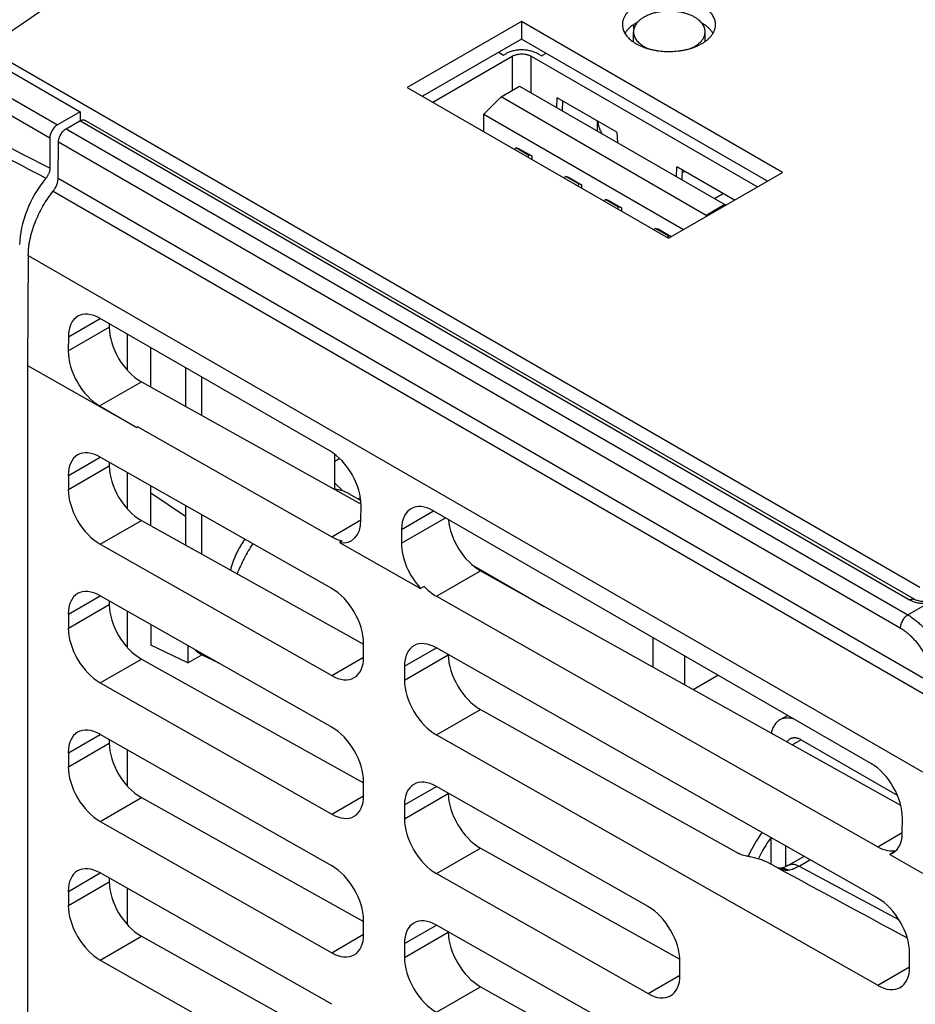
# Model space of a CAD drawing. Header units: inches. Extents: x 0 to 34, y 0 to 22.
# Tile 51 of 103: x 10.1 to 11.4, y 15.4 to 16.7. Entities that reach past the tile are written whole.
import ezdxf

# ---------------------------------------------------------------- set-up
doc = ezdxf.new("R2010")
doc.units = ezdxf.units.IN
doc.header["$LTSCALE"] = 1.87
doc.header["$MEASUREMENT"] = 0
doc.layers.get('0').update_dxf_attribs({"linetype": 'CONTINUOUS'})

msp = doc.modelspace()

# ---------------------------------------------------------------- linework, layer by layer
at = {"color": 7, "linetype": 'CONTINUOUS'}
for p, q in [((10.8161, 16.7366), (10.6569, 16.6447)), ((10.8161, 16.7366), (10.8161, 16.7121)), ((11.1808, 16.526), (10.8161, 16.7366)), ((10.9731, 16.7262), (10.9731, 16.7324)), ((10.9726, 16.708), (10.9726, 16.7222)), ((11.0726, 16.7087), (11.0726, 16.7222)), ((10.8161, 16.7121), (10.6781, 16.6324)), ((11.1596, 16.5138), (10.8161, 16.7121)), ((10.0561, 16.694), (10.2003, 16.6107)), ((11.3725, 15.9466), (10.0693, 16.699)), ((10.6924, 16.6241), (10.8032, 16.6881)), ((10.7843, 16.6937), (10.7911, 16.6898)), ((10.7911, 16.6898), (10.7943, 16.6916)), ((10.8032, 16.6881), (10.8032, 16.6403)), ((10.8299, 16.6369), (10.8299, 16.6881)), ((10.8299, 16.6881), (11.1457, 16.5058)), ((10.8441, 16.6886), (10.8389, 16.6916)), ((10.8441, 16.6886), (10.8505, 16.6923)), ((10.0243, 16.6756), (10.1684, 16.5924)), ((10.0137, 16.6573), (10.1578, 16.574)), ((10.7877, 16.6313), (10.8137, 16.6463)), ((10.8137, 16.6463), (11.1, 16.481)), ((10.6569, 16.6447), (11.0215, 16.4341)), ((10.7635, 16.6072), (10.7877, 16.6313)), ((11.0739, 16.466), (10.7877, 16.6313)), ((10.8657, 16.6163), (10.8661, 16.6302)), ((10.9496, 16.582), (10.8661, 16.6302)), ((10.8734, 16.6261), (10.8729, 16.6121)), ((10.2003, 16.6107), (10.1684, 16.5924)), ((10.2003, 16.6107), (10.2003, 16.5982)), ((10.7635, 16.5831), (10.7635, 16.6072)), ((10.7635, 16.6072), (11.0424, 16.4462)), ((10.1805, 16.5868), (10.1996, 16.5979)), ((11.358, 15.929), (10.1996, 16.5979)), ((10.2003, 16.5989), (10.2009, 16.5985)), ((11.3655, 15.9298), (10.2071, 16.5986)), ((10.9226, 16.5834), (10.9226, 16.5976)), ((10.1805, 16.5868), (11.3557, 15.9083)), ((10.9496, 16.582), (10.9501, 16.5675)), ((10.1578, 16.574), (10.1578, 16.5317)), ((10.1695, 16.5178), (10.1699, 16.5686)), ((10.1699, 16.5686), (11.3451, 15.89)), ((10.8069, 16.5581), (10.8082, 16.5608)), ((10.8082, 16.5608), (10.8265, 16.5502)), ((10.8082, 16.5608), (10.8121, 16.5595)), ((10.8121, 16.5595), (10.8305, 16.5489)), ((10.8265, 16.5502), (10.8252, 16.5474)), ((10.8305, 16.5489), (10.8265, 16.5502)), ((10.8305, 16.5489), (10.8305, 16.5447)), ((10.8304, 16.5445), (10.8305, 16.5447)), ((11.0215, 16.4341), (11.1808, 16.526)), ((11.0327, 16.5198), (11.0332, 16.5338)), ((11.1137, 16.4873), (11.0332, 16.5338)), ((11.0404, 16.5296), (11.0399, 16.5156)), ((10.1695, 16.5178), (11.3906, 15.8127)), ((10.8765, 16.5179), (10.8778, 16.5206)), ((10.8778, 16.5206), (10.8961, 16.51)), ((10.8778, 16.5206), (10.8817, 16.5193)), ((10.8817, 16.5193), (10.9001, 16.5087)), ((10.8961, 16.51), (10.8948, 16.5073)), ((10.9001, 16.5087), (10.8961, 16.51)), ((10.9001, 16.5087), (10.9001, 16.5045)), ((10.1625, 16.4998), (11.3837, 15.7948)), ((10.9, 16.5043), (10.9001, 16.5045)), ((11.0981, 16.4963), (11.0857, 16.4892)), ((10.9321, 16.4857), (10.9334, 16.4884)), ((10.9334, 16.4884), (10.9518, 16.4778)), ((10.9334, 16.4884), (10.9374, 16.4872)), ((10.9374, 16.4872), (10.9558, 16.4766)), ((11.1, 16.481), (11.0739, 16.466)), ((11.1, 16.481), (11.101, 16.48)), ((10.9518, 16.4778), (10.9505, 16.4751)), ((10.9558, 16.4766), (10.9518, 16.4778)), ((10.9557, 16.4721), (10.9558, 16.4723)), ((10.9558, 16.4766), (10.9558, 16.4723)), ((11.0739, 16.466), (11.0739, 16.4644)), ((11.0017, 16.4455), (11.003, 16.4482)), ((11.003, 16.4482), (11.0214, 16.4376)), ((11.003, 16.4482), (11.007, 16.447)), ((11.007, 16.447), (11.0254, 16.4364)), ((11.0214, 16.4376), (11.0201, 16.4349)), ((11.0254, 16.4364), (11.0214, 16.4376)), ((11.0254, 16.4364), (11.0254, 16.4363)), ((10.1278, 16.4101), (10.1266, 16.2566)), ((10.1278, 16.4101), (11.3762, 15.6893)), ((10.1837, 16.2963), (10.2283, 16.322)), ((10.5486, 16.1371), (10.2283, 16.322)), ((10.2407, 16.3149), (10.2407, 16.3098)), ((10.1836, 16.2768), (10.2407, 16.3098)), ((10.1837, 16.2963), (10.1836, 16.2768)), ((10.2657, 16.3005), (10.2657, 16.2502)), ((10.2987, 16.2264), (10.2987, 16.2814)), ((10.1266, 16.2566), (10.1266, 13.7389)), ((10.1266, 16.2566), (10.2792, 16.1701)), ((10.3471, 16.2534), (10.3471, 16.1994)), ((10.2274, 16.2), (10.2857, 16.2337)), ((10.2857, 16.2337), (10.5923, 16.0627)), ((10.3702, 16.1865), (10.3702, 16.2401)), ((10.2274, 16.2), (10.2792, 16.1701)), ((10.2806, 16.1708), (10.2792, 16.1701)), ((10.2806, 16.1708), (10.5513, 16.0172)), ((10.1837, 16.1028), (10.2282, 16.1285)), ((10.5513, 15.9452), (10.2282, 16.1285)), ((10.5559, 16.0839), (10.5559, 16.1322)), ((10.5625, 16.1264), (10.5559, 16.1226)), ((10.1837, 16.0833), (10.2407, 16.1163)), ((10.2407, 16.1214), (10.2407, 16.1163)), ((10.1837, 16.1028), (10.1837, 16.0833)), ((10.2657, 16.1073), (10.2657, 16.0567)), ((10.2987, 16.0329), (10.2987, 16.0885)), ((10.5668, 16.0814), (10.5559, 16.092)), ((10.3471, 16.0457), (10.2987, 16.0781)), ((10.5749, 16.0778), (10.592, 16.068)), ((10.5914, 16.072), (10.5882, 16.0702)), ((10.3471, 16.0611), (10.3471, 16.0059)), ((10.5922, 16.0408), (10.5924, 16.0603)), ((10.2282, 16.007), (10.2857, 16.0402)), ((10.2857, 16.0402), (10.5959, 15.8672)), ((10.3702, 15.993), (10.3702, 16.0479)), ((10.5513, 16.0172), (10.5922, 16.0408)), ((10.6488, 16.0082), (10.7104, 16.0437)), ((10.649, 16.0277), (10.6935, 16.0534)), ((10.6935, 16.0534), (11.3042, 15.7008)), ((10.649, 16.0277), (10.6488, 16.0082)), ((10.2282, 16.007), (10.5513, 15.8237)), ((10.566, 16.0117), (10.5622, 16.0095)), ((10.5622, 16.0095), (10.6755, 15.9453)), ((10.7467, 15.9786), (10.8481, 15.9201)), ((10.6975, 15.9342), (10.7591, 15.9697)), ((10.7591, 15.9697), (11.3456, 15.6427)), ((10.6803, 15.948), (10.6755, 15.9453)), ((10.1837, 15.9093), (10.2282, 15.935)), ((10.5513, 15.7517), (10.2282, 15.935)), ((10.6975, 15.9342), (11.3135, 15.5847)), ((10.1837, 15.8898), (10.2407, 15.9228)), ((10.2407, 15.9279), (10.2407, 15.9228)), ((11.3557, 15.9083), (11.3831, 15.9241)), ((10.1837, 15.9093), (10.1837, 15.8898)), ((10.2657, 15.9138), (10.2657, 15.8632)), ((10.2987, 15.895), (10.2987, 15.8658)), ((10.9998, 15.8766), (10.9998, 15.8355)), ((10.3507, 15.8414), (10.2987, 15.8658)), ((10.3507, 15.8655), (10.3507, 15.8414)), ((10.5959, 15.8494), (10.5959, 15.8689)), ((10.653, 15.8365), (10.6975, 15.8622)), ((11.3135, 15.5127), (10.6975, 15.8622)), ((10.3507, 15.8414), (10.37, 15.8526)), ((10.37, 15.8526), (10.3929, 15.8416)), ((10.5513, 15.8237), (10.5959, 15.8494)), ((10.653, 15.817), (10.7141, 15.8523)), ((10.7141, 15.8528), (10.7141, 15.8523)), ((11.0443, 15.8107), (11.0443, 15.8509)), ((10.2282, 15.8135), (10.2857, 15.8467)), ((10.2857, 15.8467), (10.5959, 15.6737)), ((10.653, 15.8365), (10.653, 15.817)), ((11.0558, 15.8043), (11.0904, 15.8243)), ((10.2282, 15.8135), (10.5513, 15.6302)), ((10.6975, 15.7407), (10.7591, 15.7762)), ((10.7591, 15.7762), (11.1188, 15.5756)), ((11.1879, 15.768), (11.1767, 15.7616)), ((10.1837, 15.7158), (10.2282, 15.7415)), ((10.5513, 15.5582), (10.2282, 15.7415)), ((10.6975, 15.7407), (11.3135, 15.3912)), ((10.1837, 15.6963), (10.2407, 15.7293)), ((10.2407, 15.7344), (10.2407, 15.7293)), ((11.2067, 15.7341), (11.1944, 15.727)), ((11.2067, 15.7341), (11.3408, 15.6566)), ((10.1837, 15.7158), (10.1837, 15.6963)), ((10.2657, 15.7203), (10.2657, 15.6697)), ((10.5959, 15.6559), (10.5959, 15.6754)), ((10.5513, 15.6302), (10.5959, 15.6559)), ((10.653, 15.643), (10.6975, 15.6687)), ((10.653, 15.6235), (10.7141, 15.6588)), ((10.9929, 15.5011), (10.6975, 15.6687)), ((10.7141, 15.6593), (10.7141, 15.6588)), ((10.2282, 15.62), (10.2857, 15.6532)), ((10.2857, 15.6532), (10.5959, 15.4802)), ((10.653, 15.643), (10.653, 15.6235)), ((10.2282, 15.62), (10.5513, 15.4367)), ((11.3479, 15.6045), (11.348, 15.6241)), ((11.3135, 15.5847), (11.3479, 15.6045)), ((11.1643, 15.5974), (11.1643, 15.5604)), ((10.6975, 15.5472), (10.7591, 15.5827)), ((10.7591, 15.5827), (11.0374, 15.4275)), ((11.1855, 15.5571), (11.1855, 15.5854)), ((11.3383, 15.5785), (11.3303, 15.5739)), ((11.3303, 15.5739), (11.3762, 15.5479)), ((11.189, 15.5589), (11.2104, 15.5712)), ((11.2037, 15.5576), (11.2189, 15.5664)), ((10.1837, 15.5223), (10.2282, 15.548)), ((10.5513, 15.3647), (10.2282, 15.548)), ((10.6975, 15.5472), (10.9929, 15.3796)), ((11.1777, 15.5544), (11.1773, 15.5544)), ((11.2037, 15.5576), (11.3435, 15.4824)), ((10.1837, 15.5028), (10.2407, 15.5358)), ((10.2407, 15.5409), (10.2407, 15.5358)), ((10.1837, 15.5223), (10.1837, 15.5028)), ((10.2657, 15.5268), (10.2657, 15.4762)), ((10.5959, 15.4624), (10.5959, 15.4819)), ((10.653, 15.4495), (10.6975, 15.4752)), ((10.653, 15.43), (10.7141, 15.4653)), ((11.3135, 15.1257), (10.6975, 15.4752)), ((10.7141, 15.4658), (10.7141, 15.4653)), ((10.2282, 15.4265), (10.2857, 15.4597)), ((10.2857, 15.4597), (10.5959, 15.2867)), ((10.5513, 15.4367), (10.5959, 15.4624)), ((10.653, 15.4495), (10.653, 15.43)), ((11.3581, 15.4169), (11.3581, 15.4364)), ((10.2282, 15.4265), (10.5513, 15.2432)), ((11.0375, 15.4053), (11.0375, 15.4248)), ((11.3135, 15.3912), (11.3581, 15.4169)), ((10.9929, 15.3796), (11.0375, 15.4054)), ((10.6975, 15.3537), (10.7591, 15.3892)), ((10.7591, 15.3892), (11.2419, 15.12))]:
    msp.add_line(p, q, dxfattribs=at)
for points in [[(11.382, 15.9268), (11.3808, 15.9267), (11.379, 15.9267), (11.3772, 15.9268), (11.3755, 15.9269), (11.3738, 15.9271), (11.3722, 15.9274), (11.3707, 15.9278), (11.3693, 15.9282), (11.3681, 15.9286), (11.367, 15.929), (11.366, 15.9295), (11.3655, 15.9298)], [(11.189, 15.5589), (11.1868, 15.5577), (11.1845, 15.5566), (11.1824, 15.5558), (11.1805, 15.5551), (11.1789, 15.5547), (11.1777, 15.5544)], [(11.1773, 15.5544), (11.1768, 15.5545), (11.1761, 15.5546), (11.175, 15.5549), (11.1739, 15.5552)]]:
    msp.add_lwpolyline(points, dxfattribs=at)
for centre, radius, start, end in [((18.6499, 4.2704), 15.1028, 122.82507, 124.62089), ((11.008, 16.6793), 0.0636, 117.9466, 119.985), ((-12.2868, -27.0983), 49.0647, 62.77728, 63.02769), ((-16.2869, -34.0988), 57.1058, 62.41997, 62.63424), ((11.0231, 16.6923), 0.1666, 275.916, 277.4468), ((11.3515, 15.4672), 0.2424, 145.4924, 154.5818), ((11.3266, 15.4816), 0.1993, 144.5599, 154.287), ((51.8539, 90.5331), 85.3027, 241.505825, 241.65573)]:
    msp.add_arc(centre, radius, start, end, dxfattribs=at)
for centre, major_axis, ratio, start_param, end_param in [((10.1684, 16.5801), (0.0075, 0.013), 0.577378, 0.785479, 2.356199), ((10.1865, 16.4659), (0.05, 0.0866), 0.578433, 1.288855, 2.355286), ((10.2279, 16.2708), (-0.0308, 0.0544), 0.58235, 5.502184, 7.07298), ((10.2857, 16.2847), (-0.0321, 0.0536), 0.58732, 0.776319, 2.347115), ((10.2278, 16.2513), (-0.0308, 0.0544), 0.58235, 0.789795, 2.360591), ((10.2282, 16.0775), (-0.0317, 0.0539), 0.58235, 5.493304, 7.064101), ((10.5482, 16.0859), (-0.0308, 0.0544), 0.58235, -2.351797, -0.781001), ((10.2857, 16.0912), (-0.0321, 0.0536), 0.58732, 0.776319, 2.347115), ((10.2282, 16.058), (-0.0317, 0.0539), 0.58235, 0.780915, 2.351712), ((10.6931, 16.0022), (-0.0308, 0.0544), 0.58235, 5.502184, 7.07298), ((10.548, 16.0663), (-0.0308, 0.0544), 0.58235, -3.586707, -2.351797), ((10.7591, 16.0208), (-0.0321, 0.0536), 0.58732, 0.860578, 2.347115), ((10.5513, 16.0682), (-0.0317, 0.0539), 0.58235, -3.931474, -3.595587), ((10.693, 15.9826), (-0.0308, 0.0544), 0.58235, 0.789795, 1.962377), ((10.5513, 15.8942), (-0.0317, 0.0539), 0.58235, -2.360677, -0.789881), ((10.6975, 15.9853), (-0.0317, 0.0539), 0.58235, -4.329688, -3.931474), ((10.2282, 15.884), (-0.0317, 0.0539), 0.58235, 5.493304, 7.064101), ((10.2857, 15.8977), (-0.0321, 0.0536), 0.58732, 0.776319, 2.347115), ((10.2282, 15.8645), (-0.0317, 0.0539), 0.58235, 0.780915, 2.351712), ((10.6975, 15.8112), (-0.0317, 0.0539), 0.58235, 5.493304, 7.064101), ((10.4181, 15.9405), (0.0504, 0.0866), 0.577325, -3.320112, -3.09693), ((10.5513, 15.8747), (-0.0317, 0.0539), 0.58235, -3.931474, -2.360677), ((10.7591, 15.8273), (-0.0321, 0.0536), 0.58732, 0.776319, 2.347115), ((10.4412, 15.9293), (0.0504, 0.0866), 0.577325, -3.129897, -3.102072), ((10.6975, 15.7918), (-0.0317, 0.0539), 0.58235, 0.780915, 2.351712), ((10.5513, 15.7007), (-0.0317, 0.0539), 0.58235, -2.360677, -0.789881), ((10.2282, 15.6905), (-0.0317, 0.0539), 0.58235, 5.493304, 7.064101), ((10.2857, 15.7042), (-0.0321, 0.0536), 0.58732, 0.776319, 2.347115), ((11.3038, 15.6496), (-0.0308, 0.0544), 0.58235, -2.351797, -0.781001), ((10.2282, 15.671), (-0.0317, 0.0539), 0.58235, 0.780915, 2.351712), ((10.6975, 15.6177), (-0.0317, 0.0539), 0.58235, 5.493304, 7.064101), ((10.5513, 15.6812), (-0.0317, 0.0539), 0.58235, -3.931474, -2.360677), ((10.7591, 15.6338), (-0.0321, 0.0536), 0.58732, 0.776319, 2.347115), ((10.6975, 15.5982), (-0.0317, 0.0539), 0.58235, 0.780915, 2.351712), ((11.3037, 15.63), (-0.0308, 0.0544), 0.58235, -3.266629, -2.351797), ((11.3135, 15.6357), (-0.0317, 0.0539), 0.58235, -3.931474, -3.310852), ((10.2282, 15.497), (-0.0317, 0.0539), 0.58235, 5.493304, 7.064101), ((10.5513, 15.5072), (-0.0317, 0.0539), 0.58235, -2.360677, -0.789881), ((10.2857, 15.5107), (-0.0321, 0.0536), 0.58732, 0.776319, 2.347115), ((11.3135, 15.4617), (-0.0317, 0.0539), 0.58235, -2.360677, -0.789881), ((10.2282, 15.4775), (-0.0317, 0.0539), 0.58235, 0.780915, 2.351712), ((10.9929, 15.4501), (-0.0317, 0.0539), 0.58235, -2.360677, -0.789881), ((10.6975, 15.4242), (-0.0317, 0.0539), 0.58235, 5.493304, 7.064101), ((10.7591, 15.4403), (-0.0321, 0.0536), 0.58732, 0.776319, 2.347115), ((10.5513, 15.4877), (-0.0317, 0.0539), 0.58235, -3.931474, -2.360677), ((10.6975, 15.4047), (-0.0317, 0.0539), 0.58235, 0.780915, 2.351712), ((11.3135, 15.4422), (-0.0317, 0.0539), 0.58235, -3.931474, -2.360677), ((10.9929, 15.4306), (-0.0317, 0.0539), 0.58235, -3.931474, -2.360677)]:
    msp.add_ellipse(centre, major_axis=major_axis, ratio=ratio, start_param=start_param, end_param=end_param, dxfattribs=at)
for points, knots in [([(10.0273, 16.7019), (10.1136, 16.7614), (10.2885, 16.8795), (10.5561, 17.052), (10.8301, 17.2211), (11.1106, 17.3866), (11.3973, 17.5485), (11.6901, 17.7066), (11.9888, 17.8609), (12.1909, 17.9607), (12.2929, 18.01)], [0, 0, 0, 0, 0.120166, 0.241737, 0.364703, 0.489054, 0.614777, 0.741854, 0.870268, 1, 1, 1, 1]), ([(11.0871, 16.7323), (11.0871, 16.7332), (11.087, 16.7351), (11.0865, 16.7378), (11.0856, 16.7406), (11.0844, 16.7432), (11.0828, 16.7459), (11.0809, 16.7484), (11.0787, 16.7509), (11.0762, 16.7532), (11.0734, 16.7554), (11.0703, 16.7576), (11.0669, 16.7595), (11.0634, 16.7614), (11.0596, 16.763), (11.0555, 16.7645), (11.0514, 16.7659), (11.047, 16.767), (11.0425, 16.768), (11.0364, 16.769), (11.0285, 16.7698), (11.019, 16.7699), (11.0111, 16.7693), (11.0048, 16.7685), (11.0003, 16.7677), (10.9958, 16.7666), (10.9915, 16.7654), (10.9874, 16.764), (10.9835, 16.7625), (10.9797, 16.7608), (10.9773, 16.7595), (10.9762, 16.7588)], [0, 0, 0, 0, 0.021326, 0.04288, 0.064879, 0.087517, 0.11096, 0.135339, 0.160755, 0.187272, 0.214927, 0.243728, 0.273661, 0.304686, 0.336748, 0.369776, 0.403683, 0.438371, 0.473733, 0.509652, 0.582652, 0.656359, 0.729711, 0.765934, 0.801681, 0.836831, 0.87127, 0.904894, 0.937609, 0.969334, 1, 1, 1, 1]), ([(10.9762, 16.7588), (10.9747, 16.758), (10.9719, 16.7562), (10.9681, 16.7533), (10.9648, 16.7501), (10.9621, 16.7468), (10.9602, 16.7438), (10.9591, 16.7414), (10.9584, 16.7396), (10.9578, 16.7378), (10.9574, 16.736), (10.9572, 16.7341), (10.9571, 16.7329), (10.9571, 16.7323)], [0, 0, 0, 0, 0.148563, 0.289416, 0.422602, 0.548488, 0.667814, 0.725399, 0.781805, 0.837237, 0.891918, 0.946088, 1, 1, 1, 1]), ([(11.058, 16.7426), (11.0565, 16.7435), (11.0534, 16.7451), (11.0484, 16.747), (11.043, 16.7486), (11.0374, 16.7499), (11.0315, 16.7507), (11.0255, 16.7511), (11.0194, 16.7511), (11.0134, 16.7507), (11.0075, 16.7498), (11.0019, 16.7486), (10.9965, 16.7469), (10.9916, 16.7449), (10.9877, 16.743), (10.985, 16.7412), (10.983, 16.7399), (10.9812, 16.7384), (10.9791, 16.7365), (10.9777, 16.7349), (10.9768, 16.7338)], [0, 0, 0, 0, 0.058494, 0.120143, 0.184534, 0.251151, 0.319402, 0.388645, 0.458207, 0.527407, 0.595574, 0.662067, 0.726299, 0.787761, 0.846044, 0.873912, 0.900895, 0.926986, 0.95219, 1, 1, 1, 1]), ([(11.0726, 16.7222), (11.0726, 16.7227), (11.0726, 16.7236), (11.0724, 16.725), (11.0721, 16.7265), (11.0715, 16.7283), (11.0705, 16.7307), (11.0688, 16.7333), (11.0667, 16.7359), (11.0642, 16.7383), (11.0613, 16.7406), (11.0591, 16.742), (11.058, 16.7426)], [0, 0, 0, 0, 0.053916, 0.108091, 0.162777, 0.218213, 0.332131, 0.451467, 0.577363, 0.71056, 0.851424, 1, 1, 1, 1]), ([(10.9571, 16.7323), (10.9571, 16.7314), (10.9573, 16.7295), (10.9578, 16.7267), (10.9587, 16.724), (10.9599, 16.7213), (10.9615, 16.7187), (10.9634, 16.7162), (10.9656, 16.7137), (10.9681, 16.7114), (10.9709, 16.7091), (10.974, 16.707), (10.9773, 16.705), (10.9809, 16.7032), (10.9847, 16.7016), (10.9888, 16.7), (10.9929, 16.6987), (10.9973, 16.6976), (11.0018, 16.6966), (11.0079, 16.6956), (11.0158, 16.6948), (11.0253, 16.6947), (11.0332, 16.6952), (11.0395, 16.6961), (11.044, 16.6969), (11.0485, 16.6979), (11.0528, 16.6991), (11.0569, 16.7005), (11.0608, 16.7021), (11.0646, 16.7038), (11.067, 16.7051), (11.0681, 16.7057)], [0, 0, 0, 0, 0.021326, 0.04288, 0.064879, 0.087517, 0.11096, 0.135339, 0.160755, 0.187272, 0.214927, 0.243728, 0.273661, 0.304686, 0.336748, 0.369776, 0.403683, 0.438371, 0.473733, 0.509652, 0.582652, 0.656359, 0.729711, 0.765934, 0.801681, 0.836831, 0.87127, 0.904894, 0.937609, 0.969334, 1, 1, 1, 1]), ([(10.9762, 16.7343), (10.9745, 16.7334), (10.9713, 16.7313), (10.9677, 16.7284), (10.9652, 16.7259), (10.963, 16.7234), (10.9615, 16.7214), (10.9607, 16.7201)], [0, 0, 0, 0, 0.274144, 0.531823, 0.654605, 0.773452, 1, 1, 1, 1]), ([(10.9768, 16.7338), (10.9762, 16.7329), (10.975, 16.7311), (10.9738, 16.7287), (10.9732, 16.7267), (10.9729, 16.7252), (10.9727, 16.7237), (10.9726, 16.7227), (10.9726, 16.7222)], [0, 0, 0, 0, 0.265639, 0.51822, 0.640817, 0.761586, 0.881108, 1, 1, 1, 1]), ([(11.0836, 16.72), (11.0828, 16.7214), (11.0813, 16.7234), (11.0791, 16.7259), (11.0765, 16.7284), (11.0729, 16.7314), (11.0697, 16.7334), (11.068, 16.7344)], [0, 0, 0, 0, 0.226323, 0.34511, 0.467869, 0.725627, 1, 1, 1, 1]), ([(11.0681, 16.7057), (11.0696, 16.7066), (11.0724, 16.7084), (11.0762, 16.7113), (11.0795, 16.7145), (11.0822, 16.7178), (11.0841, 16.7207), (11.0852, 16.7231), (11.0859, 16.7249), (11.0865, 16.7268), (11.0869, 16.7286), (11.0871, 16.7304), (11.0871, 16.7317), (11.0871, 16.7323)], [0, 0, 0, 0, 0.148563, 0.289416, 0.422602, 0.548488, 0.667814, 0.725399, 0.781805, 0.837237, 0.891918, 0.946088, 1, 1, 1, 1]), ([(10.9726, 16.7222), (10.9726, 16.7217), (10.9727, 16.7208), (10.9729, 16.7194), (10.9732, 16.718), (10.9737, 16.7161), (10.9747, 16.7138), (10.9764, 16.7111), (10.9785, 16.7085), (10.9811, 16.7061), (10.984, 16.7038), (10.9861, 16.7024), (10.9873, 16.7018)], [0, 0, 0, 0, 0.053916, 0.108091, 0.162777, 0.218213, 0.332131, 0.451467, 0.577363, 0.71056, 0.851424, 1, 1, 1, 1]), ([(11.0528, 16.6992), (11.0543, 16.6998), (11.0571, 16.7012), (11.0611, 16.7036), (11.0645, 16.7063), (11.0674, 16.7092), (11.0694, 16.7118), (11.0706, 16.714), (11.0713, 16.7156), (11.0719, 16.7172), (11.0723, 16.7189), (11.0726, 16.7205), (11.0726, 16.7217), (11.0726, 16.7222)], [0, 0, 0, 0, 0.152402, 0.296458, 0.431799, 0.558494, 0.677132, 0.733827, 0.789007, 0.842918, 0.895844, 0.948094, 1, 1, 1, 1]), ([(10.9873, 16.7018), (10.9885, 16.7011), (10.9909, 16.6998), (10.9935, 16.6987), (10.9948, 16.6982)], [0, 0, 0, 0, 0.489097, 1, 1, 1, 1]), ([(10.8389, 16.6916), (10.8381, 16.6921), (10.8365, 16.6929), (10.8341, 16.6939), (10.8314, 16.6948), (10.8286, 16.6956), (10.8257, 16.6962), (10.8227, 16.6966), (10.8197, 16.6969), (10.8166, 16.697), (10.8135, 16.6969), (10.8104, 16.6966), (10.8075, 16.6962), (10.8045, 16.6956), (10.8018, 16.6948), (10.7991, 16.6939), (10.7966, 16.6929), (10.7951, 16.6921), (10.7943, 16.6916)], [0, 0, 0, 0, 0.055839, 0.11418, 0.174784, 0.237354, 0.301549, 0.366993, 0.433283, 0.5, 0.566717, 0.633007, 0.698451, 0.762646, 0.825216, 0.88582, 0.944161, 1, 1, 1, 1]), ([(10.8032, 16.6881), (10.8037, 16.6884), (10.8046, 16.6888), (10.8061, 16.6895), (10.8077, 16.69), (10.8094, 16.6905), (10.8111, 16.6908), (10.8135, 16.6912), (10.8166, 16.6914), (10.8196, 16.6912), (10.8221, 16.6908), (10.8238, 16.6905), (10.8255, 16.69), (10.8271, 16.6895), (10.8286, 16.6888), (10.8295, 16.6884), (10.8299, 16.6881)], [0, 0, 0, 0, 0.055844, 0.114193, 0.174803, 0.23738, 0.301582, 0.367033, 0.5, 0.632967, 0.698418, 0.76262, 0.825197, 0.885807, 0.944156, 1, 1, 1, 1]), ([(10.1996, 16.5979), (10.2, 16.5981), (10.2006, 16.5984), (10.2017, 16.5988), (10.2027, 16.5991), (10.2037, 16.5993), (10.2046, 16.5993), (10.2055, 16.5992), (10.2064, 16.599), (10.2069, 16.5988), (10.2071, 16.5986)], [0, 0, 0, 0, 0.148605, 0.289506, 0.422728, 0.548649, 0.668006, 0.781943, 0.89199, 1, 1, 1, 1]), ([(10.9227, 16.5975), (10.9228, 16.5968), (10.9229, 16.5953), (10.9233, 16.593), (10.9238, 16.5907), (10.9248, 16.5877), (10.9263, 16.584), (10.9279, 16.5812), (10.9288, 16.5798)], [0, 0, 0, 0, 0.12019, 0.241103, 0.363092, 0.486494, 0.738667, 1, 1, 1, 1]), ([(10.1699, 16.5686), (10.1699, 16.569), (10.1699, 16.5698), (10.1701, 16.5711), (10.1704, 16.5724), (10.1708, 16.5742), (10.1717, 16.5764), (10.173, 16.579), (10.1746, 16.5814), (10.1761, 16.5832), (10.1774, 16.5845), (10.1784, 16.5854), (10.1794, 16.5862), (10.1801, 16.5866), (10.1805, 16.5868)], [0, 0, 0, 0, 0.056032, 0.114538, 0.175269, 0.237933, 0.367604, 0.500537, 0.633396, 0.762848, 0.825355, 0.8859, 0.944196, 1, 1, 1, 1]), ([(10.1578, 16.5317), (10.1578, 16.5312), (10.1578, 16.53), (10.1575, 16.5283), (10.157, 16.5264), (10.1564, 16.5246), (10.1556, 16.5228), (10.1546, 16.5211), (10.1536, 16.5194), (10.1528, 16.5183), (10.1523, 16.5178)], [0, 0, 0, 0, 0.110848, 0.228164, 0.350976, 0.478061, 0.608029, 0.739378, 0.870551, 1, 1, 1, 1]), ([(10.1625, 16.4998), (10.1631, 16.5005), (10.1641, 16.5019), (10.1654, 16.504), (10.1666, 16.5063), (10.1676, 16.5086), (10.1684, 16.511), (10.169, 16.5133), (10.1694, 16.5156), (10.1695, 16.5171), (10.1695, 16.5178)], [0, 0, 0, 0, 0.129868, 0.26112, 0.392322, 0.522031, 0.648859, 0.771517, 0.888868, 1, 1, 1, 1]), ([(10.1278, 16.4101), (10.1278, 16.4119), (10.1279, 16.4155), (10.1284, 16.421), (10.1291, 16.4266), (10.1302, 16.4324), (10.1315, 16.4382), (10.1332, 16.444), (10.135, 16.4499), (10.1379, 16.4577), (10.1421, 16.4674), (10.1481, 16.4788), (10.1549, 16.4896), (10.1599, 16.4965), (10.1625, 16.4998)], [0, 0, 0, 0, 0.054753, 0.111154, 0.169114, 0.228525, 0.289264, 0.351195, 0.414171, 0.478033, 0.607726, 0.738912, 0.87015, 1, 1, 1, 1]), ([(10.5538, 16.0842), (10.5557, 16.0841), (10.5594, 16.0836), (10.5649, 16.0823), (10.5701, 16.0804), (10.5734, 16.0787), (10.5749, 16.0778)], [0, 0, 0, 0, 0.257312, 0.508447, 0.755315, 1, 1, 1, 1]), ([(10.4301, 16.014), (10.429, 16.0123), (10.4267, 16.009), (10.4235, 16.0038), (10.4205, 15.9985), (10.4178, 15.9931), (10.4154, 15.9875), (10.4133, 15.982), (10.4114, 15.9764), (10.4104, 15.9727), (10.41, 15.9708)], [0, 0, 0, 0, 0.126586, 0.253825, 0.381159, 0.508027, 0.633874, 0.758159, 0.880365, 1, 1, 1, 1]), ([(10.4412, 16.0077), (10.439, 16.0044), (10.4348, 15.9976), (10.4291, 15.9872), (10.4239, 15.9765), (10.4208, 15.9693), (10.4194, 15.9656)], [0, 0, 0, 0, 0.25105, 0.502201, 0.752247, 1, 1, 1, 1]), ([(11.358, 15.929), (11.3584, 15.9292), (11.359, 15.9296), (11.3601, 15.93), (11.3611, 15.9303), (11.3621, 15.9305), (11.363, 15.9305), (11.3639, 15.9304), (11.3648, 15.9302), (11.3653, 15.9299), (11.3655, 15.9298)], [0, 0, 0, 0, 0.148605, 0.289506, 0.422728, 0.548649, 0.668006, 0.781943, 0.89199, 1, 1, 1, 1]), ([(11.3831, 15.9241), (11.382, 15.924), (11.3797, 15.9239), (11.3763, 15.924), (11.3729, 15.9243), (11.3686, 15.925), (11.3644, 15.9261), (11.3606, 15.9277), (11.3589, 15.9286), (11.358, 15.929)], [0, 0, 0, 0, 0.13208, 0.264305, 0.395535, 0.524649, 0.772158, 0.888927, 1, 1, 1, 1]), ([(11.3557, 15.9083), (11.3554, 15.9081), (11.3546, 15.9076), (11.3536, 15.9069), (11.3526, 15.906), (11.3513, 15.9047), (11.3498, 15.9029), (11.3482, 15.9004), (11.3469, 15.8979), (11.346, 15.8956), (11.3456, 15.8938), (11.3453, 15.8925), (11.3451, 15.8913), (11.3451, 15.8904), (11.3451, 15.89)], [0, 0, 0, 0, 0.055804, 0.1141, 0.174645, 0.237152, 0.366604, 0.499463, 0.632396, 0.762067, 0.824731, 0.885462, 0.943968, 1, 1, 1, 1]), ([(11.3557, 15.9083), (11.3574, 15.9073), (11.3607, 15.9052), (11.3656, 15.9016), (11.3704, 15.8976), (11.3751, 15.8931), (11.3797, 15.8883), (11.384, 15.8831), (11.3882, 15.8777), (11.3921, 15.8719), (11.3957, 15.8659), (11.399, 15.8598), (11.402, 15.8535), (11.4046, 15.8472), (11.4068, 15.8408), (11.4087, 15.8344), (11.4101, 15.8281), (11.4108, 15.8239), (11.4111, 15.8218)], [0, 0, 0, 0, 0.055057, 0.112323, 0.171625, 0.232743, 0.295427, 0.359398, 0.424354, 0.48998, 0.555948, 0.621924, 0.687578, 0.75258, 0.816614, 0.879378, 0.94059, 1, 1, 1, 1]), ([(11.3451, 15.89), (11.3466, 15.8892), (11.3496, 15.8873), (11.3539, 15.884), (11.3581, 15.8804), (11.3622, 15.8763), (11.3662, 15.8719), (11.37, 15.8672), (11.3735, 15.8622), (11.3768, 15.857), (11.3798, 15.8516), (11.3824, 15.846), (11.3848, 15.8404), (11.3867, 15.8348), (11.3883, 15.8291), (11.3895, 15.8235), (11.3903, 15.8181), (11.3906, 15.8145), (11.3906, 15.8127)], [0, 0, 0, 0, 0.055559, 0.113524, 0.173681, 0.23576, 0.299451, 0.36441, 0.430267, 0.496636, 0.563122, 0.629327, 0.694859, 0.759337, 0.822402, 0.883723, 0.943005, 1, 1, 1, 1]), ([(11.1767, 15.7616), (11.176, 15.7611), (11.1745, 15.7602), (11.1726, 15.7585), (11.1708, 15.7566), (11.1693, 15.7543), (11.1679, 15.7519), (11.1667, 15.7492), (11.1658, 15.7464), (11.1653, 15.7444), (11.1651, 15.7433)], [0, 0, 0, 0, 0.113984, 0.229173, 0.346711, 0.467627, 0.592797, 0.722926, 0.858541, 1, 1, 1, 1]), ([(11.1965, 15.763), (11.1956, 15.7633), (11.1937, 15.7638), (11.191, 15.7642), (11.1884, 15.7644), (11.1858, 15.7643), (11.1834, 15.764), (11.181, 15.7635), (11.1788, 15.7627), (11.1774, 15.7619), (11.1767, 15.7616)], [0, 0, 0, 0, 0.139742, 0.274169, 0.403659, 0.528734, 0.650053, 0.768415, 0.88473, 1, 1, 1, 1]), ([(11.1874, 15.7309), (11.1877, 15.7314), (11.1882, 15.7324), (11.1892, 15.7336), (11.1904, 15.7347), (11.1913, 15.7353), (11.1917, 15.7356)], [0, 0, 0, 0, 0.262241, 0.514252, 0.75901, 1, 1, 1, 1]), ([(11.1917, 15.7356), (11.1922, 15.7359), (11.1932, 15.7363), (11.1949, 15.7368), (11.1967, 15.737), (11.1986, 15.737), (11.2006, 15.7366), (11.2026, 15.736), (11.2047, 15.7352), (11.206, 15.7345), (11.2067, 15.7341)], [0, 0, 0, 0, 0.10801, 0.218057, 0.331994, 0.451351, 0.577271, 0.710496, 0.851391, 1, 1, 1, 1]), ([(11.1321, 15.5713), (11.1308, 15.5715), (11.1284, 15.572), (11.125, 15.5729), (11.1218, 15.5741), (11.1198, 15.5751), (11.1188, 15.5756)], [0, 0, 0, 0, 0.265037, 0.521547, 0.767175, 1, 1, 1, 1]), ([(11.1321, 15.5713), (11.1333, 15.5712), (11.1357, 15.5708), (11.1392, 15.5701), (11.1427, 15.5692), (11.1461, 15.5683), (11.1494, 15.5673), (11.1527, 15.5662), (11.1557, 15.5649), (11.1577, 15.564), (11.1586, 15.5635)], [0, 0, 0, 0, 0.131854, 0.262381, 0.391368, 0.518571, 0.64364, 0.766084, 0.885204, 1, 1, 1, 1]), ([(11.189, 15.5589), (11.1895, 15.5592), (11.1905, 15.5597), (11.1922, 15.5601), (11.1939, 15.5603), (11.1958, 15.5603), (11.1977, 15.56), (11.1997, 15.5595), (11.2017, 15.5587), (11.203, 15.558), (11.2037, 15.5576)], [0, 0, 0, 0, 0.108525, 0.219008, 0.333238, 0.452707, 0.578541, 0.711491, 0.851949, 1, 1, 1, 1]), ([(11.1754, 15.5544), (11.176, 15.5541), (11.1772, 15.5537), (11.1795, 15.553), (11.1819, 15.5525), (11.1842, 15.5522), (11.1858, 15.5521), (11.1874, 15.5521), (11.1884, 15.5522), (11.1889, 15.5523)], [0, 0, 0, 0, 0.138168, 0.273414, 0.533149, 0.656971, 0.776287, 0.890732, 1, 1, 1, 1]), ([(11.1777, 15.5544), (11.1781, 15.5545), (11.1791, 15.5546), (11.1805, 15.5546), (11.1819, 15.5545), (11.1838, 15.5542), (11.1862, 15.5536), (11.188, 15.5527), (11.1889, 15.5523)], [0, 0, 0, 0, 0.121056, 0.242546, 0.364857, 0.488356, 0.740023, 1, 1, 1, 1]), ([(11.1889, 15.5523), (11.1914, 15.5526), (11.1951, 15.5536), (11.2, 15.5557), (11.2024, 15.5569), (11.2037, 15.5576)], [0, 0, 0, 0, 0.475066, 0.731349, 1, 1, 1, 1])]:
    msp.add_open_spline(points, degree=3, knots=knots, dxfattribs=at)

doc.saveas('drawing.dxf')
